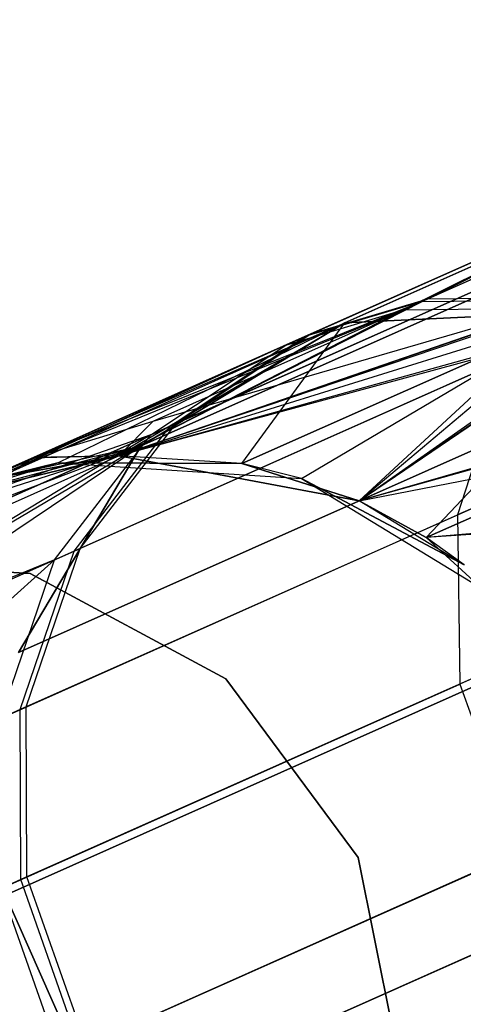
# Model space of a CAD drawing. Extents: x 0.3 to 7.1, y -3.38 to 3.38.
# Tile 11 of 256: x 0.66 to 0.74, y -1.35 to -1.16. Entities that reach past the tile are written whole.
import ezdxf

# ---------------------------------------------------------------- set-up
doc = ezdxf.new("R2010")
doc.units = 0
doc.header["$LTSCALE"] = 2.54
doc.layers.get('0').update_dxf_attribs({"linetype": 'CONTINUOUS'})

# ---------------------------------------------------------------- blocks, each defined once
blk = doc.blocks.new('SINGLES_AVVSTL_STL')
at = {"color": 0}
for p, q in [((0.73647, -1.21164, 56.89735), (0.9474, -1.11773, 56.26082)), ((0.73647, -1.21164, 56.89735), (0.9474, -1.11773, 56.26082)), ((0.94514, -1.11874, 60.06907), (0.73533, -1.21215, 59.43217)), ((0.94514, -1.11874, 60.06907), (0.73533, -1.21215, 59.43217)), ((0.93788, -1.12197, 53.16833), (0.73161, -1.21381, 52.52999)), ((0.93788, -1.12197, 53.16833), (0.73161, -1.21381, 52.52999)), ((0.92081, -1.12706, 18.78441), (0.72024, -1.21636, 18.162)), ((0.92081, -1.12706, 18.78441), (0.72024, -1.21636, 18.162)), ((0.72024, -1.21636, 22.52687), (0.92081, -1.12706, 21.90446)), ((0.72024, -1.21636, 22.52687), (0.92081, -1.12706, 21.90446)), ((0.88411, -1.14972, 18.80517), (0.68029, -1.24046, 18.17265)), ((0.88411, -1.14972, 18.80517), (0.68029, -1.24046, 18.17265)), ((0.68029, -1.24046, 22.51622), (0.88411, -1.14972, 21.8837)), ((0.68029, -1.24046, 22.51622), (0.88411, -1.14972, 21.8837)), ((0.80126, -1.17949, 59.76556), (0.7124, -1.21905, 59.43774)), ((0.80126, -1.17949, 59.76556), (0.7124, -1.21905, 59.43774)), ((0.71356, -1.21854, 56.89174), (0.80298, -1.17872, 56.56407)), ((0.71356, -1.21854, 56.89174), (0.80298, -1.17872, 56.56407)), ((0.73533, -1.21215, 59.43217), (0.80126, -1.17949, 59.76556)), ((0.73533, -1.21215, 59.43217), (0.80126, -1.17949, 59.76556)), ((0.80298, -1.17872, 56.56407), (0.73647, -1.21164, 56.89735)), ((0.80298, -1.17872, 56.56407), (0.73647, -1.21164, 56.89735)), ((0.70866, -1.22072, 52.53541), (0.79569, -1.18197, 52.86384)), ((0.70866, -1.22072, 52.53541), (0.79569, -1.18197, 52.86384)), ((0.73161, -1.21381, 52.52999), (0.79569, -1.18197, 52.86384)), ((0.73161, -1.21381, 52.52999), (0.79569, -1.18197, 52.86384)), ((0.8628, -1.18897, 18.82238), (0.65628, -1.28092, 18.18148)), ((0.8628, -1.18897, 18.82238), (0.65628, -1.28092, 18.18148)), ((0.65628, -1.28092, 22.50739), (0.8628, -1.18897, 21.86649)), ((0.65628, -1.28092, 22.50739), (0.8628, -1.18897, 21.86649)), ((0.77584, -1.19661, 59.77646), (0.68601, -1.2366, 59.44506)), ((0.77584, -1.19661, 59.77646), (0.68601, -1.2366, 59.44506)), ((0.68717, -1.23608, 56.88436), (0.77758, -1.19583, 56.55311)), ((0.68717, -1.23608, 56.88436), (0.77758, -1.19583, 56.55311)), ((0.68222, -1.23829, 52.54254), (0.77021, -1.19911, 52.87456)), ((0.68222, -1.23829, 52.54254), (0.77021, -1.19911, 52.87456)), ((0.86663, -1.19863, 53.21568), (0.74226, -1.254, 52.89152)), ((0.86663, -1.19863, 53.21568), (0.74226, -1.254, 52.89152)), ((0.73533, -1.21215, 59.43217), (0.65898, -1.24284, 59.10483)), ((0.73533, -1.21215, 59.43217), (0.65898, -1.24284, 59.10483)), ((0.67596, -1.24239, 57.56742), (0.76621, -1.21135, 56.9038)), ((0.67596, -1.24239, 57.56742), (0.76621, -1.21135, 56.9038)), ((0.76508, -1.21186, 59.42578), (0.67596, -1.24239, 58.76742)), ((0.76508, -1.21186, 59.42578), (0.67596, -1.24239, 58.76742)), ((0.67596, -1.24239, 58.76742), (0.73533, -1.21215, 59.43217)), ((0.67596, -1.24239, 58.76742), (0.73533, -1.21215, 59.43217)), ((0.68264, -1.23561, 57.2301), (0.76621, -1.21135, 56.9038)), ((0.68264, -1.23561, 57.2301), (0.76621, -1.21135, 56.9038)), ((0.68264, -1.23561, 57.2301), (0.73647, -1.21164, 56.89735)), ((0.68264, -1.23561, 57.2301), (0.73647, -1.21164, 56.89735)), ((0.73533, -1.21215, 59.43217), (0.7124, -1.21905, 59.43774)), ((0.73533, -1.21215, 59.43217), (0.7124, -1.21905, 59.43774)), ((0.71356, -1.21854, 56.89174), (0.73647, -1.21164, 56.89735)), ((0.71356, -1.21854, 56.89174), (0.73647, -1.21164, 56.89735)), ((0.72301, -1.25121, 57.56742), (0.76621, -1.21135, 56.9038)), ((0.72301, -1.25121, 57.56742), (0.76621, -1.21135, 56.9038)), ((0.73533, -1.21215, 59.43217), (0.76508, -1.21186, 59.42578)), ((0.73533, -1.21215, 59.43217), (0.76508, -1.21186, 59.42578)), ((0.73647, -1.21164, 56.89735), (0.76621, -1.21135, 56.9038)), ((0.73647, -1.21164, 56.89735), (0.76621, -1.21135, 56.9038)), ((0.64092, -1.25088, 51.88278), (0.73161, -1.21381, 52.52999)), ((0.64092, -1.25088, 51.88278), (0.73161, -1.21381, 52.52999)), ((0.7614, -1.2135, 52.52375), (0.67596, -1.24239, 51.88278)), ((0.7614, -1.2135, 52.52375), (0.67596, -1.24239, 51.88278)), ((0.67596, -1.24239, 51.88278), (0.73161, -1.21381, 52.52999)), ((0.67596, -1.24239, 51.88278), (0.73161, -1.21381, 52.52999)), ((0.67596, -1.24239, 23.18265), (0.76699, -1.21413, 22.5369)), ((0.67596, -1.24239, 23.18265), (0.76699, -1.21413, 22.5369)), ((0.77689, -1.21434, 59.42348), (0.67596, -1.24239, 58.76742)), ((0.77689, -1.21434, 59.42348), (0.67596, -1.24239, 58.76742)), ((0.76699, -1.21413, 18.15197), (0.70002, -1.24394, 17.50622)), ((0.76699, -1.21413, 18.15197), (0.70002, -1.24394, 17.50622)), ((0.70002, -1.24394, 23.18265), (0.76699, -1.21413, 22.5369)), ((0.70002, -1.24394, 23.18265), (0.76699, -1.21413, 22.5369)), ((0.70866, -1.22072, 52.53541), (0.73161, -1.21381, 52.52999)), ((0.70866, -1.22072, 52.53541), (0.73161, -1.21381, 52.52999)), ((0.71173, -1.24688, 17.50622), (0.76699, -1.21413, 18.15197)), ((0.71173, -1.24688, 17.50622), (0.76699, -1.21413, 18.15197)), ((0.72024, -1.21636, 18.162), (0.76699, -1.21413, 18.15197)), ((0.72024, -1.21636, 18.162), (0.76699, -1.21413, 18.15197)), ((0.76699, -1.21413, 22.5369), (0.72024, -1.21636, 22.52687)), ((0.76699, -1.21413, 22.5369), (0.72024, -1.21636, 22.52687)), ((0.72301, -1.25121, 57.56742), (0.77802, -1.21384, 56.90612)), ((0.72301, -1.25121, 57.56742), (0.77802, -1.21384, 56.90612)), ((0.72301, -1.25121, 23.18265), (0.76699, -1.21413, 22.5369)), ((0.72301, -1.25121, 23.18265), (0.76699, -1.21413, 22.5369)), ((0.72301, -1.25121, 58.76742), (0.77689, -1.21434, 59.42348)), ((0.72301, -1.25121, 58.76742), (0.77689, -1.21434, 59.42348)), ((0.73161, -1.21381, 52.52999), (0.7614, -1.2135, 52.52375)), ((0.73161, -1.21381, 52.52999), (0.7614, -1.2135, 52.52375)), ((0.73617, -1.25843, 57.56742), (0.77802, -1.21384, 56.90612)), ((0.73617, -1.25843, 57.56742), (0.77802, -1.21384, 56.90612)), ((0.64092, -1.25088, 23.18265), (0.72024, -1.21636, 22.52687)), ((0.64092, -1.25088, 23.18265), (0.72024, -1.21636, 22.52687)), ((0.65223, -1.24664, 17.50622), (0.72024, -1.21636, 18.162)), ((0.65223, -1.24664, 17.50622), (0.72024, -1.21636, 18.162)), ((0.65223, -1.24664, 23.18265), (0.72024, -1.21636, 22.52687)), ((0.65223, -1.24664, 23.18265), (0.72024, -1.21636, 22.52687)), ((0.66397, -1.2438, 17.50622), (0.72024, -1.21636, 18.162)), ((0.66397, -1.2438, 17.50622), (0.72024, -1.21636, 18.162)), ((0.77322, -1.21598, 52.52152), (0.67596, -1.24239, 51.88278)), ((0.77322, -1.21598, 52.52152), (0.67596, -1.24239, 51.88278)), ((0.67596, -1.24239, 23.18265), (0.72024, -1.21636, 22.52687)), ((0.67596, -1.24239, 23.18265), (0.72024, -1.21636, 22.52687)), ((0.68029, -1.24046, 18.17265), (0.72024, -1.21636, 18.162)), ((0.68029, -1.24046, 18.17265), (0.72024, -1.21636, 18.162)), ((0.72024, -1.21636, 22.52687), (0.68029, -1.24046, 22.51622)), ((0.72024, -1.21636, 22.52687), (0.68029, -1.24046, 22.51622)), ((0.70002, -1.24394, 17.50622), (0.72024, -1.21636, 18.162)), ((0.70002, -1.24394, 17.50622), (0.72024, -1.21636, 18.162)), ((0.72301, -1.25121, 51.88278), (0.77322, -1.21598, 52.52152)), ((0.72301, -1.25121, 51.88278), (0.77322, -1.21598, 52.52152)), ((0.65928, -1.24271, 57.22728), (0.71356, -1.21854, 56.89174)), ((0.65928, -1.24271, 57.22728), (0.71356, -1.21854, 56.89174)), ((0.68717, -1.23608, 56.88436), (0.71356, -1.21854, 56.89174)), ((0.68717, -1.23608, 56.88436), (0.71356, -1.21854, 56.89174)), ((0.70866, -1.22072, 52.53541), (0.63021, -1.25645, 51.88278)), ((0.70866, -1.22072, 52.53541), (0.63021, -1.25645, 51.88278)), ((0.70866, -1.22072, 52.53541), (0.64092, -1.25088, 51.88278)), ((0.70866, -1.22072, 52.53541), (0.64092, -1.25088, 51.88278)), ((0.7124, -1.21905, 59.43774), (0.65898, -1.24284, 59.10483)), ((0.7124, -1.21905, 59.43774), (0.65898, -1.24284, 59.10483)), ((0.75786, -1.22071, 59.78594), (0.66719, -1.26108, 59.45143)), ((0.75786, -1.22071, 59.78594), (0.66719, -1.26108, 59.45143)), ((0.75961, -1.21992, 56.54358), (0.66836, -1.26055, 56.87794)), ((0.75961, -1.21992, 56.54358), (0.66836, -1.26055, 56.87794)), ((0.68222, -1.23829, 52.54254), (0.70866, -1.22072, 52.53541)), ((0.68222, -1.23829, 52.54254), (0.70866, -1.22072, 52.53541)), ((0.68601, -1.2366, 59.44506), (0.7124, -1.21905, 59.43774)), ((0.68601, -1.2366, 59.44506), (0.7124, -1.21905, 59.43774)), ((0.66336, -1.26278, 52.54873), (0.75218, -1.22324, 52.88387)), ((0.66336, -1.26278, 52.54873), (0.75218, -1.22324, 52.88387)), ((0.75218, -1.22324, 52.88387), (0.74226, -1.254, 52.89152)), ((0.75218, -1.22324, 52.88387), (0.74226, -1.254, 52.89152)), ((0.8056, -1.22752, 59.41859), (0.72301, -1.25121, 58.76742)), ((0.8056, -1.22752, 59.41859), (0.72301, -1.25121, 58.76742)), ((0.73617, -1.25843, 57.56742), (0.80672, -1.22702, 56.91105)), ((0.73617, -1.25843, 57.56742), (0.80672, -1.22702, 56.91105)), ((0.8056, -1.22752, 59.41859), (0.73617, -1.25843, 58.76742)), ((0.8056, -1.22752, 59.41859), (0.73617, -1.25843, 58.76742)), ((0.80196, -1.22914, 52.51676), (0.72301, -1.25121, 51.88278)), ((0.80196, -1.22914, 52.51676), (0.72301, -1.25121, 51.88278)), ((0.80196, -1.22914, 52.51676), (0.73617, -1.25843, 51.88278)), ((0.80196, -1.22914, 52.51676), (0.73617, -1.25843, 51.88278)), ((0.8677, -1.23148, 53.22177), (0.74276, -1.28711, 52.89613)), ((0.8677, -1.23148, 53.22177), (0.74276, -1.28711, 52.89613)), ((0.72301, -1.25121, 23.18265), (0.80982, -1.23427, 22.54401)), ((0.72301, -1.25121, 23.18265), (0.80982, -1.23427, 22.54401)), ((0.6323, -1.26051, 57.22356), (0.68717, -1.23608, 56.88436)), ((0.6323, -1.26051, 57.22356), (0.68717, -1.23608, 56.88436)), ((0.86176, -1.23582, 18.83209), (0.65371, -1.32845, 18.18647)), ((0.86176, -1.23582, 18.83209), (0.65371, -1.32845, 18.18647)), ((0.65371, -1.32845, 22.5024), (0.86176, -1.23582, 21.85677)), ((0.65371, -1.32845, 22.5024), (0.86176, -1.23582, 21.85677)), ((0.65928, -1.24271, 57.22728), (0.68264, -1.23561, 57.2301)), ((0.65928, -1.24271, 57.22728), (0.68264, -1.23561, 57.2301)), ((0.66836, -1.26055, 56.87794), (0.68717, -1.23608, 56.88436)), ((0.66836, -1.26055, 56.87794), (0.68717, -1.23608, 56.88436)), ((0.67596, -1.24239, 57.56742), (0.68264, -1.23561, 57.2301)), ((0.67596, -1.24239, 57.56742), (0.68264, -1.23561, 57.2301)), ((0.68601, -1.2366, 59.44506), (0.632, -1.26065, 59.10852)), ((0.68601, -1.2366, 59.44506), (0.632, -1.26065, 59.10852)), ((0.66719, -1.26108, 59.45143), (0.68601, -1.2366, 59.44506)), ((0.66719, -1.26108, 59.45143), (0.68601, -1.2366, 59.44506)), ((0.68222, -1.23829, 52.54254), (0.59623, -1.29015, 51.88278)), ((0.68222, -1.23829, 52.54254), (0.59623, -1.29015, 51.88278)), ((0.68222, -1.23829, 52.54254), (0.61375, -1.26877, 51.88278)), ((0.68222, -1.23829, 52.54254), (0.61375, -1.26877, 51.88278)), ((0.68222, -1.23829, 52.54254), (0.63021, -1.25645, 51.88278)), ((0.68222, -1.23829, 52.54254), (0.63021, -1.25645, 51.88278)), ((0.66336, -1.26278, 52.54873), (0.68222, -1.23829, 52.54254)), ((0.66336, -1.26278, 52.54873), (0.68222, -1.23829, 52.54254)), ((0.59057, -1.30082, 17.50622), (0.68029, -1.24046, 18.17265)), ((0.59057, -1.30082, 17.50622), (0.68029, -1.24046, 18.17265)), ((0.68029, -1.24046, 22.51622), (0.59623, -1.29015, 23.18265)), ((0.68029, -1.24046, 22.51622), (0.59623, -1.29015, 23.18265)), ((0.61117, -1.27124, 17.50622), (0.68029, -1.24046, 18.17265)), ((0.61117, -1.27124, 17.50622), (0.68029, -1.24046, 18.17265)), ((0.61117, -1.27124, 23.18265), (0.68029, -1.24046, 22.51622)), ((0.61117, -1.27124, 23.18265), (0.68029, -1.24046, 22.51622)), ((0.68029, -1.24046, 18.17265), (0.62024, -1.26326, 17.50622)), ((0.68029, -1.24046, 18.17265), (0.62024, -1.26326, 17.50622)), ((0.63021, -1.25645, 23.18265), (0.68029, -1.24046, 22.51622)), ((0.63021, -1.25645, 23.18265), (0.68029, -1.24046, 22.51622)), ((0.64092, -1.25088, 17.50622), (0.68029, -1.24046, 18.17265)), ((0.64092, -1.25088, 17.50622), (0.68029, -1.24046, 18.17265)), ((0.64092, -1.25088, 23.18265), (0.68029, -1.24046, 22.51622)), ((0.64092, -1.25088, 23.18265), (0.68029, -1.24046, 22.51622)), ((0.65223, -1.24664, 17.50622), (0.68029, -1.24046, 18.17265)), ((0.65223, -1.24664, 17.50622), (0.68029, -1.24046, 18.17265)), ((0.65628, -1.28092, 18.18148), (0.68029, -1.24046, 18.17265)), ((0.65628, -1.28092, 18.18148), (0.68029, -1.24046, 18.17265)), ((0.68029, -1.24046, 22.51622), (0.65628, -1.28092, 22.50739)), ((0.68029, -1.24046, 22.51622), (0.65628, -1.28092, 22.50739)), ((0.65928, -1.24271, 57.22728), (0.63021, -1.25645, 57.56742)), ((0.65928, -1.24271, 57.22728), (0.63021, -1.25645, 57.56742)), ((0.63021, -1.25645, 58.76742), (0.65898, -1.24284, 59.10483)), ((0.63021, -1.25645, 58.76742), (0.65898, -1.24284, 59.10483)), ((0.632, -1.26065, 59.10852), (0.65898, -1.24284, 59.10483)), ((0.632, -1.26065, 59.10852), (0.65898, -1.24284, 59.10483)), ((0.65928, -1.24271, 57.22728), (0.6323, -1.26051, 57.22356)), ((0.65928, -1.24271, 57.22728), (0.6323, -1.26051, 57.22356)), ((0.64092, -1.25088, 51.88278), (0.67596, -1.24239, 51.88278)), ((0.64092, -1.25088, 51.88278), (0.67596, -1.24239, 51.88278)), ((0.67596, -1.24239, 58.76742), (0.64092, -1.25088, 58.76742)), ((0.67596, -1.24239, 57.56742), (0.64092, -1.25088, 57.56742)), ((0.67596, -1.24239, 58.76742), (0.64092, -1.25088, 58.76742)), ((0.67596, -1.24239, 57.56742), (0.64092, -1.25088, 57.56742)), ((0.65928, -1.24271, 57.22728), (0.64092, -1.25088, 57.56742)), ((0.65928, -1.24271, 57.22728), (0.64092, -1.25088, 57.56742)), ((0.65898, -1.24284, 59.10483), (0.64092, -1.25088, 58.76742)), ((0.65898, -1.24284, 59.10483), (0.64092, -1.25088, 58.76742)), ((0.64092, -1.25088, 1.70622), (0.66397, -1.2438, 1.70622)), ((0.64092, -1.25088, 17.50622), (0.66397, -1.2438, 1.70622)), ((0.64092, -1.25088, 1.70622), (0.66397, -1.2438, 1.70622)), ((0.64092, -1.25088, 17.50622), (0.66397, -1.2438, 1.70622)), ((0.67596, -1.24239, 23.18265), (0.65223, -1.24664, 23.18265)), ((0.65223, -1.24664, 23.18265), (0.67596, -1.24239, 51.88278)), ((0.65223, -1.24664, 23.18265), (0.67596, -1.24239, 51.88278)), ((0.67596, -1.24239, 23.18265), (0.65223, -1.24664, 23.18265)), ((0.66397, -1.2438, 17.50622), (0.65223, -1.24664, 17.50622)), ((0.65223, -1.24664, 17.50622), (0.66397, -1.2438, 1.70622)), ((0.65223, -1.24664, 17.50622), (0.66397, -1.2438, 1.70622)), ((0.66397, -1.2438, 17.50622), (0.65223, -1.24664, 17.50622)), ((0.67596, -1.24239, 58.76742), (0.65898, -1.24284, 59.10483)), ((0.67596, -1.24239, 58.76742), (0.65898, -1.24284, 59.10483)), ((0.67596, -1.24239, 57.56742), (0.65928, -1.24271, 57.22728)), ((0.67596, -1.24239, 57.56742), (0.65928, -1.24271, 57.22728)), ((0.66397, -1.2438, 1.70622), (0.71173, -1.24688, 1.70622)), ((0.70002, -1.24394, 17.50622), (0.66397, -1.2438, 17.50622)), ((0.66397, -1.2438, 1.70622), (0.71173, -1.24688, 1.70622)), ((0.66397, -1.2438, 1.70622), (0.70002, -1.24394, 17.50622)), ((0.66397, -1.2438, 1.70622), (0.70002, -1.24394, 17.50622)), ((0.66397, -1.2438, 1.70622), (0.66397, -1.2438, 17.50622)), ((0.70002, -1.24394, 17.50622), (0.66397, -1.2438, 17.50622)), ((0.66397, -1.2438, 1.70622), (0.66397, -1.2438, 17.50622)), ((0.70002, -1.24394, 23.18265), (0.67596, -1.24239, 51.88278)), ((0.67596, -1.24239, 51.88278), (0.72301, -1.25121, 51.88278)), ((0.70002, -1.24394, 23.18265), (0.67596, -1.24239, 23.18265)), ((0.67596, -1.24239, 23.18265), (0.67596, -1.24239, 51.88278)), ((0.70002, -1.24394, 23.18265), (0.67596, -1.24239, 51.88278)), ((0.67596, -1.24239, 23.18265), (0.67596, -1.24239, 51.88278)), ((0.70002, -1.24394, 23.18265), (0.67596, -1.24239, 23.18265)), ((0.67596, -1.24239, 51.88278), (0.72301, -1.25121, 51.88278)), ((0.72301, -1.25121, 58.76742), (0.67596, -1.24239, 58.76742)), ((0.72301, -1.25121, 57.56742), (0.67596, -1.24239, 57.56742)), ((0.67596, -1.24239, 57.56742), (0.67596, -1.24239, 58.76742)), ((0.72301, -1.25121, 58.76742), (0.67596, -1.24239, 58.76742)), ((0.67596, -1.24239, 57.56742), (0.67596, -1.24239, 58.76742)), ((0.72301, -1.25121, 57.56742), (0.67596, -1.24239, 57.56742)), ((0.71173, -1.24688, 17.50622), (0.70002, -1.24394, 17.50622)), ((0.71173, -1.24688, 1.70622), (0.70002, -1.24394, 17.50622)), ((0.71173, -1.24688, 17.50622), (0.70002, -1.24394, 17.50622)), ((0.71173, -1.24688, 1.70622), (0.70002, -1.24394, 17.50622)), ((0.72301, -1.25121, 23.18265), (0.70002, -1.24394, 23.18265)), ((0.70002, -1.24394, 23.18265), (0.72301, -1.25121, 51.88278)), ((0.70002, -1.24394, 23.18265), (0.72301, -1.25121, 51.88278)), ((0.72301, -1.25121, 23.18265), (0.70002, -1.24394, 23.18265)), ((0.71173, -1.24688, 1.70622), (0.75259, -1.27181, 1.70622)), ((0.74359, -1.26376, 17.50622), (0.71173, -1.24688, 17.50622)), ((0.71173, -1.24688, 1.70622), (0.75259, -1.27181, 1.70622)), ((0.71173, -1.24688, 1.70622), (0.74359, -1.26376, 17.50622)), ((0.71173, -1.24688, 1.70622), (0.74359, -1.26376, 17.50622)), ((0.71173, -1.24688, 1.70622), (0.71173, -1.24688, 17.50622)), ((0.74359, -1.26376, 17.50622), (0.71173, -1.24688, 17.50622)), ((0.71173, -1.24688, 1.70622), (0.71173, -1.24688, 17.50622)), ((0.74798, -1.25146, 59.79373), (0.65662, -1.29213, 59.45665)), ((0.74798, -1.25146, 59.79373), (0.65662, -1.29213, 59.45665)), ((0.74975, -1.25067, 56.53575), (0.6578, -1.29161, 56.87267)), ((0.74975, -1.25067, 56.53575), (0.6578, -1.29161, 56.87267)), ((0.74359, -1.26376, 23.18265), (0.72301, -1.25121, 51.88278)), ((0.72301, -1.25121, 51.88278), (0.73617, -1.25843, 51.88278)), ((0.74359, -1.26376, 23.18265), (0.72301, -1.25121, 23.18265)), ((0.72301, -1.25121, 23.18265), (0.72301, -1.25121, 51.88278)), ((0.74359, -1.26376, 23.18265), (0.72301, -1.25121, 51.88278)), ((0.72301, -1.25121, 23.18265), (0.72301, -1.25121, 51.88278)), ((0.74359, -1.26376, 23.18265), (0.72301, -1.25121, 23.18265)), ((0.72301, -1.25121, 51.88278), (0.73617, -1.25843, 51.88278)), ((0.73617, -1.25843, 58.76742), (0.72301, -1.25121, 58.76742)), ((0.73617, -1.25843, 57.56742), (0.72301, -1.25121, 57.56742)), ((0.72301, -1.25121, 57.56742), (0.72301, -1.25121, 58.76742)), ((0.73617, -1.25843, 58.76742), (0.72301, -1.25121, 58.76742)), ((0.72301, -1.25121, 57.56742), (0.72301, -1.25121, 58.76742)), ((0.73617, -1.25843, 57.56742), (0.72301, -1.25121, 57.56742)), ((0.83004, -1.25058, 59.41555), (0.73617, -1.25843, 58.76742)), ((0.83004, -1.25058, 59.41555), (0.73617, -1.25843, 58.76742)), ((0.82642, -1.25219, 52.5138), (0.73617, -1.25843, 51.88278)), ((0.82642, -1.25219, 52.5138), (0.73617, -1.25843, 51.88278)), ((0.65276, -1.29385, 52.55382), (0.74226, -1.254, 52.89152)), ((0.65276, -1.29385, 52.55382), (0.74226, -1.254, 52.89152)), ((0.74226, -1.254, 52.89152), (0.74276, -1.28711, 52.89613)), ((0.74226, -1.254, 52.89152), (0.74276, -1.28711, 52.89613)), ((0.76056, -1.28088, 23.18265), (0.73617, -1.25843, 51.88278)), ((0.73617, -1.25843, 51.88278), (0.76056, -1.28088, 51.88278)), ((0.76056, -1.28088, 23.18265), (0.73617, -1.25843, 51.88278)), ((0.74359, -1.26376, 23.18265), (0.73617, -1.25843, 51.88278)), ((0.74359, -1.26376, 23.18265), (0.73617, -1.25843, 51.88278)), ((0.73617, -1.25843, 51.88278), (0.76056, -1.28088, 51.88278)), ((0.76056, -1.28088, 58.76742), (0.73617, -1.25843, 58.76742)), ((0.76056, -1.28088, 57.56742), (0.73617, -1.25843, 57.56742)), ((0.73617, -1.25843, 57.56742), (0.73617, -1.25843, 58.76742)), ((0.76056, -1.28088, 58.76742), (0.73617, -1.25843, 58.76742)), ((0.73617, -1.25843, 57.56742), (0.73617, -1.25843, 58.76742)), ((0.76056, -1.28088, 57.56742), (0.73617, -1.25843, 57.56742)), ((0.66719, -1.26108, 59.45143), (0.61267, -1.28535, 59.11172)), ((0.66719, -1.26108, 59.45143), (0.61267, -1.28535, 59.11172)), ((0.61297, -1.28521, 57.22032), (0.66836, -1.26055, 56.87794)), ((0.61297, -1.28521, 57.22032), (0.66836, -1.26055, 56.87794)), ((0.65662, -1.29213, 59.45665), (0.66719, -1.26108, 59.45143)), ((0.65662, -1.29213, 59.45665), (0.66719, -1.26108, 59.45143)), ((0.6578, -1.29161, 56.87267), (0.66836, -1.26055, 56.87794)), ((0.6578, -1.29161, 56.87267), (0.66836, -1.26055, 56.87794)), ((0.66336, -1.26278, 52.54873), (0.58181, -1.33579, 51.88278)), ((0.66336, -1.26278, 52.54873), (0.58181, -1.33579, 51.88278)), ((0.66336, -1.26278, 52.54873), (0.59623, -1.29015, 51.88278)), ((0.66336, -1.26278, 52.54873), (0.59623, -1.29015, 51.88278)), ((0.61512, -1.26303, 1.9), (0.65858, -1.26546, 1.9)), ((0.65858, -1.26546, 1.7), (0.61512, -1.26303, 1.7)), ((0.65858, -1.26546, 1.7), (0.61512, -1.26303, 1.7)), ((0.61512, -1.26303, 1.9), (0.65858, -1.26546, 1.9)), ((0.65276, -1.29385, 52.55382), (0.66336, -1.26278, 52.54873)), ((0.65276, -1.29385, 52.55382), (0.66336, -1.26278, 52.54873)), ((0.65858, -1.26546, 1.9), (0.69688, -1.28612, 1.9)), ((0.69688, -1.28612, 1.7), (0.65858, -1.26546, 1.7)), ((0.65858, -1.26546, 1.7), (0.65858, -1.26546, 1.9)), ((0.65858, -1.26546, 1.7), (0.65858, -1.26546, 1.9)), ((0.69688, -1.28612, 1.7), (0.65858, -1.26546, 1.7)), ((0.65858, -1.26546, 1.9), (0.69688, -1.28612, 1.9)), ((0.88123, -1.27955, 18.83209), (0.67318, -1.37218, 18.18647)), ((0.88123, -1.27955, 18.83209), (0.67318, -1.37218, 18.18647)), ((0.67318, -1.37218, 22.5024), (0.88123, -1.27955, 21.85677)), ((0.67318, -1.37218, 22.5024), (0.88123, -1.27955, 21.85677)), ((0.75029, -1.28376, 56.53104), (0.65792, -1.32488, 56.8695)), ((0.75029, -1.28376, 56.53104), (0.65792, -1.32488, 56.8695)), ((0.74851, -1.28455, 59.79841), (0.65673, -1.32542, 59.4598)), ((0.74851, -1.28455, 59.79841), (0.65673, -1.32542, 59.4598)), ((0.69688, -1.28612, 1.9), (0.72279, -1.32109, 1.9)), ((0.72279, -1.32109, 1.7), (0.69688, -1.28612, 1.7)), ((0.69688, -1.28612, 1.7), (0.69688, -1.28612, 1.9)), ((0.69688, -1.28612, 1.7), (0.69688, -1.28612, 1.9)), ((0.72279, -1.32109, 1.7), (0.69688, -1.28612, 1.7)), ((0.69688, -1.28612, 1.9), (0.72279, -1.32109, 1.9)), ((0.65286, -1.32714, 52.55688), (0.74276, -1.28711, 52.89613)), ((0.65286, -1.32714, 52.55688), (0.74276, -1.28711, 52.89613)), ((0.74276, -1.28711, 52.89613), (0.75448, -1.32005, 52.89709)), ((0.74276, -1.28711, 52.89613), (0.75448, -1.32005, 52.89709)), ((0.65662, -1.29213, 59.45665), (0.60169, -1.31659, 59.11436)), ((0.65662, -1.29213, 59.45665), (0.60169, -1.31659, 59.11436)), ((0.60199, -1.31646, 57.21768), (0.6578, -1.29161, 56.87267)), ((0.60199, -1.31646, 57.21768), (0.6578, -1.29161, 56.87267)), ((0.65673, -1.32542, 59.4598), (0.65662, -1.29213, 59.45665)), ((0.65673, -1.32542, 59.4598), (0.65662, -1.29213, 59.45665)), ((0.65792, -1.32488, 56.8695), (0.6578, -1.29161, 56.87267)), ((0.65792, -1.32488, 56.8695), (0.6578, -1.29161, 56.87267)), ((0.76201, -1.31669, 56.53007), (0.66956, -1.35786, 56.86884)), ((0.76201, -1.31669, 56.53007), (0.66956, -1.35786, 56.86884)), ((0.76023, -1.31749, 59.79938), (0.66836, -1.35839, 59.46046)), ((0.76023, -1.31749, 59.79938), (0.66836, -1.35839, 59.46046)), ((0.66449, -1.36011, 52.55752), (0.75448, -1.32005, 52.89709)), ((0.66449, -1.36011, 52.55752), (0.75448, -1.32005, 52.89709)), ((0.72279, -1.32109, 1.9), (0.73138, -1.36376, 1.9)), ((0.73138, -1.36376, 1.7), (0.72279, -1.32109, 1.7)), ((0.72279, -1.32109, 1.7), (0.72279, -1.32109, 1.9)), ((0.72279, -1.32109, 1.7), (0.72279, -1.32109, 1.9)), ((0.73138, -1.36376, 1.7), (0.72279, -1.32109, 1.7)), ((0.72279, -1.32109, 1.9), (0.73138, -1.36376, 1.9)), ((0.60185, -1.34985, 57.21608), (0.65792, -1.32488, 56.8695)), ((0.60185, -1.34985, 57.21608), (0.65792, -1.32488, 56.8695)), ((0.66956, -1.35786, 56.86884), (0.65792, -1.32488, 56.8695)), ((0.66956, -1.35786, 56.86884), (0.65792, -1.32488, 56.8695)), ((0.65673, -1.32542, 59.4598), (0.60155, -1.34998, 59.11594)), ((0.65673, -1.32542, 59.4598), (0.60155, -1.34998, 59.11594)), ((0.66836, -1.35839, 59.46046), (0.65673, -1.32542, 59.4598)), ((0.66836, -1.35839, 59.46046), (0.65673, -1.32542, 59.4598)), ((0.66449, -1.36011, 52.55752), (0.65286, -1.32714, 52.55688)), ((0.66449, -1.36011, 52.55752), (0.65286, -1.32714, 52.55688)), ((0.67318, -1.37218, 18.18647), (0.65371, -1.32845, 18.18647)), ((0.67318, -1.37218, 18.18647), (0.65371, -1.32845, 18.18647)), ((0.65371, -1.32845, 22.5024), (0.67318, -1.37218, 22.5024)), ((0.65371, -1.32845, 22.5024), (0.67318, -1.37218, 22.5024))]:
    blk.add_line(p, q, dxfattribs=at)

msp = doc.modelspace()

# ---------------------------------------------------------------- block references
at = {"color": 0}
msp.add_blockref('SINGLES_AVVSTL_STL', (0, 0), dxfattribs=at)

doc.saveas('drawing.dxf')
